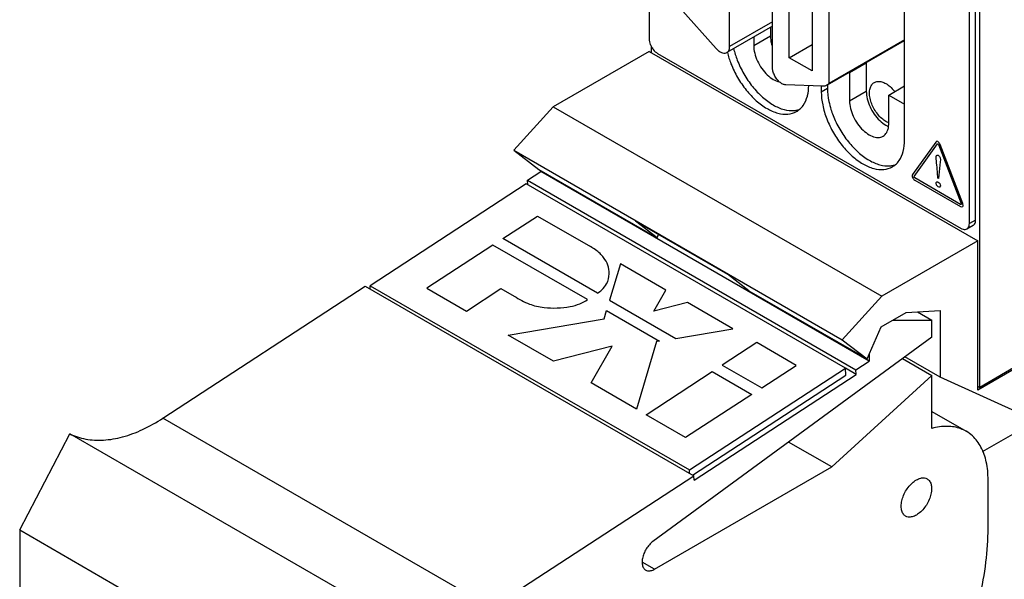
# Model space of a CAD drawing. Header units: inches. Extents: x 0 to 34, y 0 to 22.
# Tile 3 of 55: x 6.8 to 8.5, y 3.3 to 4.2. Entities that reach past the tile are written whole.
import ezdxf

# ---------------------------------------------------------------- set-up
doc = ezdxf.new("R2010")
doc.units = ezdxf.units.IN
doc.header["$LTSCALE"] = 1.87
doc.header["$MEASUREMENT"] = 0
doc.layers.get('0').update_dxf_attribs({"linetype": 'CONTINUOUS'})
doc.layers.add('COSMETIC', color=7, linetype='CONTINUOUS')
doc.layers.add('DATUMCURVES', color=7, linetype='CONTINUOUS')

msp = doc.modelspace()

# ---------------------------------------------------------------- linework, layer by layer
at = {"color": 7, "linetype": 'CONTINUOUS'}
for p, q in [((7.89, 7.526), (7.89, 4.2029)), ((8.4507, 3.6114), (8.4507, 7.239)), ((8.4436, 3.8955), (8.4436, 7.2185)), ((8.433, 3.8894), (8.433, 7.2124)), ((8.3232, 4.0316), (8.3232, 5.2435)), ((8.0264, 4.19), (8.0264, 5.1708)), ((8.099, 4.1545), (8.099, 5.1352)), ((8.1273, 4.171), (8.1273, 5.0861)), ((8.1663, 5.0636), (8.1663, 4.1485)), ((8.1945, 5.0377), (8.1945, 4.1271)), ((7.9419, 4.2555), (8.0038, 4.1865)), ((8.099, 4.232), (8.0264, 4.19)), ((8.099, 4.2244), (8.0217, 4.1798)), ((8.0956, 4.2224), (8.0956, 4.208)), ((8.0673, 4.1916), (8.0956, 4.208)), ((8.0673, 4.2061), (8.0673, 4.1916)), ((8.1273, 4.171), (8.1663, 4.1935)), ((8.1924, 4.125), (8.3232, 4.2005)), ((8.3232, 4.2014), (8.1945, 4.1271)), ((7.89, 4.1818), (7.7273, 4.0879)), ((7.89, 4.1818), (8.4472, 3.8601)), ((7.8935, 4.1908), (7.8935, 4.1797)), ((7.9041, 4.1784), (8.4189, 3.8812)), ((8.1663, 4.1485), (8.1273, 4.171)), ((8.2299, 4.146), (8.2582, 4.1624)), ((8.2577, 4.1626), (8.2582, 4.1624)), ((8.2582, 4.1624), (8.2582, 4.1141)), ((8.2294, 4.1463), (8.2299, 4.146)), ((8.2299, 4.146), (8.2299, 4.0978)), ((8.1835, 4.1225), (8.1216, 4.1249)), ((8.1818, 4.1225), (8.1818, 4.1133)), ((8.1818, 4.1133), (8.1924, 4.1194)), ((8.1924, 4.125), (8.1924, 4.1194)), ((8.2299, 4.0978), (8.2582, 4.1141)), ((8.2964, 4.1076), (8.3232, 4.1232)), ((8.2964, 4.1076), (8.3232, 4.0921)), ((8.2964, 4.0594), (8.2964, 4.1076)), ((7.7273, 4.0879), (7.6602, 4.014)), ((7.7273, 4.0879), (8.2845, 3.7662)), ((7.6602, 4.014), (8.2174, 3.6923)), ((7.6602, 4.014), (7.7026, 3.9813)), ((7.6835, 3.9629), (7.7061, 3.9776)), ((7.7026, 3.9813), (7.9034, 3.8654)), ((7.7061, 3.9793), (7.7061, 3.9776)), ((8.2633, 3.6559), (7.7061, 3.9776)), ((7.6835, 3.9629), (8.2407, 3.6412)), ((7.684, 3.955), (7.6835, 3.9629)), ((7.6812, 3.9568), (7.4166, 3.784)), ((8.2229, 3.644), (7.6812, 3.9568)), ((7.867, 3.8934), (8.0226, 3.8035)), ((7.9034, 3.8654), (7.867, 3.8934)), ((8.4436, 3.8955), (8.433, 3.8894)), ((8.4395, 3.8863), (8.4289, 3.8802)), ((7.9034, 3.8654), (7.9058, 3.871)), ((8.4472, 3.8601), (8.2845, 3.7662)), ((8.4472, 3.6069), (8.4472, 3.8601)), ((8.059, 3.7755), (8.0226, 3.8035)), ((7.0652, 3.5591), (7.4084, 3.7832)), ((7.4084, 3.7832), (7.9656, 3.4615)), ((7.415, 3.7794), (7.4168, 3.7805)), ((7.4166, 3.784), (7.9583, 3.4712)), ((7.4169, 3.7782), (7.4166, 3.784)), ((8.059, 3.7755), (8.2598, 3.6596)), ((8.2845, 3.7662), (8.2174, 3.6923)), ((8.3257, 3.7385), (8.3835, 3.7417)), ((8.3835, 3.7417), (8.3835, 3.6287)), ((8.2832, 3.714), (8.3257, 3.7385)), ((8.3029, 3.7253), (8.3694, 3.7253)), ((8.3448, 3.7395), (8.3694, 3.7253)), ((8.3694, 3.6968), (8.3694, 3.7253)), ((8.6529, 3.7258), (8.4472, 3.6069)), ((8.2598, 3.6596), (8.2832, 3.714)), ((8.3694, 3.6968), (7.8963, 3.3499)), ((8.2174, 3.6923), (8.2598, 3.6596)), ((8.2633, 3.6678), (8.2633, 3.6559)), ((8.3195, 3.6602), (8.3694, 3.6314)), ((8.3835, 3.6287), (8.3237, 3.6632)), ((7.9583, 3.4712), (8.2229, 3.644)), ((8.2412, 3.6333), (8.2228, 3.6439)), ((8.2235, 3.6322), (8.2229, 3.644)), ((8.2407, 3.6412), (8.2633, 3.6559)), ((8.2412, 3.6333), (8.2407, 3.6412)), ((8.5214, 3.6522), (8.4507, 3.6114)), ((7.9637, 3.4625), (8.2235, 3.6322)), ((7.966, 3.4536), (8.2412, 3.6333)), ((8.1997, 3.4763), (8.3694, 3.6314)), ((8.3694, 3.5416), (8.3694, 3.6314)), ((8.6529, 3.5061), (8.3835, 3.6287)), ((8.4472, 3.6134), (8.4507, 3.6114)), ((7.6224, 3.2374), (7.0652, 3.5591)), ((8.3694, 3.5704), (8.4276, 3.5368)), ((8.4555, 3.5023), (8.5462, 3.5547)), ((6.8222, 3.3693), (6.9071, 3.5326)), ((7.4643, 3.2109), (6.9071, 3.5326)), ((8.1997, 3.4763), (8.1264, 3.5186)), ((7.8992, 3.3028), (8.1997, 3.4763)), ((7.6224, 3.2374), (7.9656, 3.4615)), ((7.9586, 3.4655), (7.9583, 3.4712)), ((7.966, 3.4536), (7.9656, 3.4615)), ((8.4648, 3.3722), (8.4648, 3.4544)), ((6.8222, 3.3693), (7.3794, 3.0476)), ((6.8222, 3.3693), (6.8222, 3.2714)), ((7.8992, 3.3028), (7.8781, 3.3149))]:
    msp.add_line(p, q, dxfattribs=at)
for points, knots in [([(7.89, 4.2029), (7.89, 4.1998), (7.891, 4.1955), (7.8927, 4.1916), (7.8932, 4.1907)], [0, 0, 0, 0, 0.743192, 1, 1, 1, 1]), ([(8.0956, 4.208), (8.0956, 4.2037), (8.0965, 4.1975), (8.0982, 4.1916), (8.0987, 4.1899)], [0, 0, 0, 0, 0.701658, 1, 1, 1, 1]), ([(8.0038, 4.1865), (8.0053, 4.1848), (8.0085, 4.1819), (8.0137, 4.1791), (8.0184, 4.1784), (8.0209, 4.1793), (8.0217, 4.1798)], [0, 0, 0, 0, 0.334295, 0.622654, 0.861506, 1, 1, 1, 1]), ([(8.0217, 4.1798), (8.0222, 4.18), (8.0239, 4.1812), (8.026, 4.1847), (8.0264, 4.1882), (8.0264, 4.19)], [0, 0, 0, 0, 0.12743, 0.523652, 1, 1, 1, 1]), ([(8.0226, 4.1801), (8.0242, 4.1735), (8.0289, 4.1588), (8.0394, 4.1371), (8.0538, 4.1159), (8.0706, 4.098), (8.0887, 4.0845), (8.1071, 4.0762), (8.1247, 4.074), (8.1355, 4.0771), (8.1399, 4.0797)], [0, 0, 0, 0, 0.117243, 0.268268, 0.419294, 0.563581, 0.695381, 0.811098, 0.910812, 1, 1, 1, 1]), ([(8.0332, 4.1865), (8.0348, 4.1798), (8.0395, 4.1651), (8.05, 4.1432), (8.0644, 4.122), (8.0812, 4.1041), (8.0993, 4.0906), (8.1177, 4.0824), (8.1302, 4.0808), (8.1359, 4.0813)], [0, 0, 0, 0, 0.130394, 0.295889, 0.461386, 0.619498, 0.763928, 0.890732, 1, 1, 1, 1]), ([(8.0673, 4.1916), (8.0673, 4.1873), (8.0686, 4.1783), (8.0733, 4.1651), (8.0806, 4.1525), (8.0896, 4.1418), (8.0968, 4.1362), (8.1005, 4.1341)], [0, 0, 0, 0, 0.187059, 0.393383, 0.606607, 0.812934, 1, 1, 1, 1]), ([(8.1216, 4.1249), (8.1199, 4.1249), (8.1161, 4.1261), (8.1109, 4.1296), (8.1061, 4.1348), (8.1023, 4.141), (8.0997, 4.1477), (8.099, 4.1523), (8.099, 4.1545)], [0, 0, 0, 0, 0.131562, 0.289016, 0.466835, 0.653511, 0.835405, 1, 1, 1, 1]), ([(8.1925, 4.1252), (8.1922, 4.1249), (8.1917, 4.1246), (8.1912, 4.1243), (8.1911, 4.1242)], [0, 0, 0, 0, 0.77055, 1, 1, 1, 1]), ([(8.2915, 4.0628), (8.289, 4.0643), (8.2839, 4.0681), (8.2773, 4.0751), (8.2716, 4.0835), (8.2673, 4.0926), (8.2644, 4.1018), (8.2634, 4.1107), (8.2642, 4.1185), (8.2669, 4.125), (8.2701, 4.1281), (8.2719, 4.1291)], [0, 0, 0, 0, 0.113739, 0.238254, 0.368584, 0.498913, 0.623425, 0.73716, 0.837015, 0.92306, 1, 1, 1, 1]), ([(8.2719, 4.1291), (8.2736, 4.1301), (8.2778, 4.1313), (8.2848, 4.1304), (8.2893, 4.1284), (8.2915, 4.1271)], [0, 0, 0, 0, 0.292786, 0.620125, 1, 1, 1, 1]), ([(8.2915, 4.1271), (8.2941, 4.1256), (8.2992, 4.1219), (8.3038, 4.1169), (8.3061, 4.1139), (8.3065, 4.1135)], [0, 0, 0, 0, 0.439335, 0.920291, 1, 1, 1, 1]), ([(8.1818, 4.1133), (8.1818, 4.1057), (8.1837, 4.0899), (8.1908, 4.0664), (8.202, 4.0433), (8.2164, 4.022), (8.2332, 4.0041), (8.2513, 3.9906), (8.2697, 3.9824), (8.2873, 3.9801), (8.2981, 3.9833), (8.3025, 3.9858)], [0, 0, 0, 0, 0.113731, 0.238238, 0.368563, 0.498889, 0.623399, 0.737134, 0.83699, 0.923036, 1, 1, 1, 1]), ([(8.1911, 4.1242), (8.1901, 4.1236), (8.1876, 4.1226), (8.1849, 4.1224), (8.1835, 4.1225)], [0, 0, 0, 0, 0.461144, 1, 1, 1, 1]), ([(8.1924, 4.1194), (8.1924, 4.1118), (8.1939, 4.0996), (8.1969, 4.0877), (8.1983, 4.0832)], [0, 0, 0, 0, 0.617022, 1, 1, 1, 1]), ([(8.2582, 4.1141), (8.2582, 4.1098), (8.2595, 4.1007), (8.2642, 4.0875), (8.2714, 4.075), (8.2805, 4.0643), (8.2877, 4.0587), (8.2914, 4.0565)], [0, 0, 0, 0, 0.187059, 0.393383, 0.606607, 0.812934, 1, 1, 1, 1]), ([(8.1451, 4.0834), (8.1474, 4.0854), (8.1533, 4.092), (8.1569, 4.1005), (8.1584, 4.1064), (8.1585, 4.1067)], [0, 0, 0, 0, 0.332752, 0.962909, 1, 1, 1, 1]), ([(8.2299, 4.0978), (8.2299, 4.0935), (8.2312, 4.0844), (8.2359, 4.0712), (8.2431, 4.0587), (8.2522, 4.048), (8.2623, 4.0401), (8.2726, 4.0356), (8.2811, 4.0354), (8.2854, 4.0372), (8.2866, 4.0379)], [0, 0, 0, 0, 0.13795, 0.290106, 0.447351, 0.599509, 0.737464, 0.855521, 0.954597, 1, 1, 1, 1]), ([(8.1983, 4.0832), (8.1994, 4.0798), (8.2035, 4.0683), (8.2126, 4.0494), (8.227, 4.0282), (8.2438, 4.0102), (8.2619, 3.9967), (8.2803, 3.9885), (8.2928, 3.9869), (8.2985, 3.9874)], [0, 0, 0, 0, 0.072986, 0.249407, 0.425829, 0.594379, 0.748343, 0.883519, 1, 1, 1, 1]), ([(8.2866, 4.0379), (8.2879, 4.0386), (8.2915, 4.0414), (8.2948, 4.0475), (8.2959, 4.0526), (8.2961, 4.0548)], [0, 0, 0, 0, 0.212594, 0.676722, 1, 1, 1, 1]), ([(8.3076, 3.9895), (8.31, 3.9915), (8.3159, 3.9981), (8.322, 4.0126), (8.3232, 4.025), (8.3232, 4.0316)], [0, 0, 0, 0, 0.196406, 0.568354, 1, 1, 1, 1]), ([(8.4394, 3.8864), (8.4403, 3.8869), (8.4431, 3.8893), (8.4436, 3.8931), (8.4436, 3.8955)], [0, 0, 0, 0, 0.289865, 1, 1, 1, 1]), ([(8.4189, 3.8812), (8.421, 3.88), (8.4245, 3.8786), (8.4279, 3.8798), (8.4288, 3.8803)], [0, 0, 0, 0, 0.710075, 1, 1, 1, 1]), ([(8.4288, 3.8803), (8.4297, 3.8808), (8.4325, 3.8832), (8.433, 3.8869), (8.433, 3.8894)], [0, 0, 0, 0, 0.289865, 1, 1, 1, 1]), ([(6.9071, 3.5326), (6.9156, 3.5284), (6.9345, 3.5223), (6.9653, 3.5208), (6.9982, 3.5266), (7.0322, 3.5394), (7.0542, 3.5519), (7.0652, 3.5591)], [0, 0, 0, 0, 0.170522, 0.351218, 0.548019, 0.764071, 1, 1, 1, 1]), ([(8.4276, 3.5368), (8.4248, 3.5384), (8.4146, 3.5433), (8.3946, 3.5466), (8.3778, 3.544), (8.3694, 3.5416)], [0, 0, 0, 0, 0.161966, 0.558792, 1, 1, 1, 1]), ([(8.4648, 3.4544), (8.4648, 3.4646), (8.4632, 3.4838), (8.4544, 3.5097), (8.4415, 3.5272), (8.4314, 3.5346), (8.4276, 3.5368)], [0, 0, 0, 0, 0.322291, 0.606683, 0.860983, 1, 1, 1, 1]), ([(8.3432, 3.4543), (8.3455, 3.4556), (8.35, 3.4575), (8.3565, 3.4581), (8.3602, 3.4568), (8.3615, 3.4561)], [0, 0, 0, 0, 0.411782, 0.762187, 1, 1, 1, 1]), ([(8.325, 3.3929), (8.3245, 3.3931), (8.3224, 3.3945), (8.3192, 3.3986), (8.3173, 3.4058), (8.3174, 3.4144), (8.3195, 3.4236), (8.3235, 3.4329), (8.329, 3.4415), (8.3355, 3.4489), (8.3406, 3.4528), (8.3432, 3.4543)], [0, 0, 0, 0, 0.020474, 0.10667, 0.206391, 0.323132, 0.454711, 0.595523, 0.738262, 0.875302, 1, 1, 1, 1]), ([(8.3615, 3.4561), (8.3619, 3.4558), (8.3641, 3.4544), (8.3673, 3.4503), (8.3692, 3.4431), (8.369, 3.4346), (8.3669, 3.4253), (8.363, 3.416), (8.3575, 3.4074), (8.3509, 3.4001), (8.3458, 3.3962), (8.3432, 3.3947)], [0, 0, 0, 0, 0.020474, 0.10667, 0.206391, 0.323132, 0.454711, 0.595523, 0.738262, 0.875302, 1, 1, 1, 1]), ([(8.3432, 3.3947), (8.341, 3.3933), (8.3365, 3.3914), (8.3299, 3.3908), (8.3263, 3.3921), (8.325, 3.3929)], [0, 0, 0, 0, 0.411782, 0.762187, 1, 1, 1, 1]), ([(8.3029, 2.9587), (8.317, 2.976), (8.3438, 3.0122), (8.3791, 3.0698), (8.4092, 3.1302), (8.4335, 3.1918), (8.4512, 3.2533), (8.4622, 3.3134), (8.4648, 3.353), (8.4648, 3.3722)], [0, 0, 0, 0, 0.148336, 0.298489, 0.448188, 0.59518, 0.737341, 0.872787, 1, 1, 1, 1]), ([(7.8963, 3.3499), (7.8941, 3.3483), (7.8899, 3.3444), (7.8847, 3.3373), (7.8807, 3.3294), (7.8783, 3.3214), (7.8777, 3.3138), (7.8789, 3.3072), (7.8815, 3.3031), (7.8836, 3.3016), (7.8842, 3.3013)], [0, 0, 0, 0, 0.146819, 0.304299, 0.463359, 0.614617, 0.75022, 0.865991, 0.964345, 1, 1, 1, 1]), ([(7.8842, 3.3013), (7.8851, 3.3008), (7.8879, 3.2997), (7.8933, 3.3), (7.8972, 3.3017), (7.8992, 3.3028)], [0, 0, 0, 0, 0.203234, 0.568045, 1, 1, 1, 1])]:
    msp.add_open_spline(points, degree=3, knots=knots, dxfattribs=at)
for points in [[(7.8932, 4.1907), (7.8943, 4.1886), (7.8956, 4.1866), (7.897, 4.1847)], [(7.897, 4.1847), (7.899, 4.1822), (7.9014, 4.18), (7.9041, 4.1784)], [(8.1005, 4.1341), (8.1038, 4.1322), (8.1072, 4.1307), (8.1109, 4.13)], [(8.1945, 4.1271), (8.1939, 4.1264), (8.1933, 4.1257), (8.1925, 4.1252)], [(8.1585, 4.1067), (8.1599, 4.1122), (8.1605, 4.1178), (8.1606, 4.1234)], [(8.1359, 4.0813), (8.137, 4.0814), (8.1381, 4.0816), (8.1392, 4.0818)], [(8.1392, 4.0818), (8.1411, 4.0821), (8.143, 4.0826), (8.1448, 4.0832)], [(8.1399, 4.0797), (8.1418, 4.0808), (8.1435, 4.082), (8.1451, 4.0834)], [(8.2963, 4.0606), (8.2946, 4.0612), (8.2931, 4.062), (8.2915, 4.0628)], [(8.2961, 4.0548), (8.2963, 4.0563), (8.2964, 4.0578), (8.2964, 4.0594)], [(8.2914, 4.0565), (8.2924, 4.0559), (8.2935, 4.0554), (8.2946, 4.0549)], [(8.2946, 4.0549), (8.2949, 4.0547), (8.2952, 4.0546), (8.2955, 4.0544)], [(8.2985, 3.9874), (8.2996, 3.9875), (8.3007, 3.9877), (8.3018, 3.9879)], [(8.3018, 3.9879), (8.3037, 3.9882), (8.3056, 3.9887), (8.3074, 3.9893)], [(8.3025, 3.9858), (8.3043, 3.9869), (8.3061, 3.9881), (8.3076, 3.9895)]]:
    msp.add_open_spline(points, degree=3, dxfattribs=at)
at = {"layer": 'COSMETIC', "color": 7, "linetype": 'CONTINUOUS'}
for p, q in [((7.6418, 3.8641), (7.7004, 3.9023)), ((7.7004, 3.9023), (7.7902, 3.8504)), ((7.8023, 3.7714), (7.6418, 3.8641)), ((7.6249, 3.853), (7.5127, 3.7797)), ((7.7854, 3.7603), (7.6249, 3.853)), ((7.8412, 3.821), (7.8229, 3.7595)), ((7.9183, 3.7765), (7.8412, 3.821)), ((7.5127, 3.7797), (7.5799, 3.7409)), ((7.5799, 3.7409), (7.6384, 3.7792)), ((7.6384, 3.7792), (7.6611, 3.7661)), ((7.8978, 3.7407), (7.9183, 3.7765)), ((7.8229, 3.7595), (7.9353, 3.6946)), ((7.8134, 3.7277), (7.8176, 3.7417)), ((7.8176, 3.7417), (7.9074, 3.6899)), ((7.9548, 3.7554), (7.8978, 3.7407)), ((8.0319, 3.7109), (7.9548, 3.7554)), ((7.6505, 3.7002), (7.8134, 3.7277)), ((7.9353, 3.6946), (8.0319, 3.7109)), ((7.7276, 3.6557), (7.6505, 3.7002)), ((7.827, 3.6813), (7.7276, 3.6557)), ((7.7913, 3.6189), (7.827, 3.6813)), ((7.9025, 3.689), (7.8684, 3.5744)), ((7.9074, 3.6899), (7.9025, 3.689)), ((8.0723, 3.6875), (8.0138, 3.6493)), ((8.1395, 3.6488), (8.0723, 3.6875)), ((8.0138, 3.6493), (8.0809, 3.6105)), ((8.0809, 3.6105), (8.1395, 3.6488)), ((7.8846, 3.565), (7.9968, 3.6382)), ((7.9968, 3.6382), (8.064, 3.5995)), ((7.8684, 3.5744), (7.7913, 3.6189)), ((8.064, 3.5995), (7.9518, 3.5262)), ((7.9518, 3.5262), (7.8846, 3.565))]:
    msp.add_line(p, q, dxfattribs=at)
for points, knots in [([(7.8023, 3.7714, 0.9865), (7.805, 3.7731, 0.9844), (7.8112, 3.778, 0.9787), (7.82, 3.7888, 0.9654), (7.8229, 3.8035, 0.9468), (7.821, 3.8188, 0.927), (7.8129, 3.8327, 0.9085), (7.8023, 3.8432, 0.8942), (7.7932, 3.8487, 0.8865), (7.7902, 3.8504, 0.8841)], [0, 0, 0, 0, 0.079813, 0.203335, 0.398848, 0.571095, 0.726188, 0.910157, 1, 1, 1, 1]), ([(7.6611, 3.7661, 0.9826), (7.6653, 3.7637, 0.986), (7.6734, 3.7589, 0.9928), (7.6891, 3.7511, 1.004), (7.7101, 3.7467, 1.0112), (7.7338, 3.7456, 1.0145), (7.7547, 3.7477, 1.0133), (7.7725, 3.7528, 1.0081), (7.7816, 3.7576, 1.0026), (7.7854, 3.7603, 0.9994)], [0, 0, 0, 0, 0.128774, 0.246054, 0.439884, 0.597338, 0.753571, 0.881169, 1, 1, 1, 1])]:
    msp.add_open_spline(points, degree=3, knots=knots, dxfattribs=at)
at = {"layer": 'DATUMCURVES', "color": 40, "linetype": 'CONTINUOUS'}
for points in [[(8.3761, 4.0279, 1.1294), (8.3761, 4.0279, 1.1294), (8.3367, 3.9726, 1.042), (8.3367, 3.9726, 1.042)], [(8.3395, 3.9692, 1.043), (8.3395, 3.9692, 1.043), (8.3788, 4.0246, 1.1304), (8.3788, 4.0246, 1.1304)], [(8.3806, 4.0235, 1.1318), (8.3806, 4.0235, 1.1318), (8.419, 3.9233, 1.108), (8.419, 3.9233, 1.108)], [(8.4217, 3.9235, 1.1114), (8.4217, 3.9235, 1.1114), (8.3833, 4.0238, 1.1353), (8.3833, 4.0238, 1.1353)], [(8.3767, 4.0008, 1.111), (8.3767, 4.0039, 1.1131), (8.3774, 4.007, 1.1162), (8.3802, 4.0054, 1.1185)], [(8.3792, 3.9753, 1.096), (8.3788, 3.981, 1.0995), (8.3767, 3.9973, 1.1085), (8.3767, 4.0008, 1.111)], [(8.3802, 4.0054, 1.1185), (8.3835, 4.0034, 1.1212), (8.3843, 3.999, 1.119), (8.3837, 3.9942, 1.1149)], [(8.3837, 3.9942, 1.1149), (8.3837, 3.9942, 1.1149), (8.3807, 3.966, 1.0912), (8.3807, 3.966, 1.0912)], [(8.3798, 3.9665, 1.0905), (8.3798, 3.9665, 1.0905), (8.3792, 3.9753, 1.096), (8.3792, 3.9753, 1.096)], [(8.3367, 3.9726, 1.042), (8.3359, 3.9713, 1.0401), (8.3358, 3.9696, 1.0387), (8.3365, 3.9677, 1.0383)], [(8.3365, 3.9677, 1.0383), (8.3372, 3.9659, 1.0379), (8.3386, 3.9643, 1.0384), (8.3403, 3.9633, 1.0399)], [(8.418, 3.922, 1.1059), (8.418, 3.922, 1.1059), (8.3403, 3.9669, 1.0424), (8.3403, 3.9669, 1.0424)], [(8.3403, 3.9633, 1.0399), (8.3403, 3.9633, 1.0399), (8.418, 3.9184, 1.1033), (8.418, 3.9184, 1.1033)], [(8.3807, 3.966, 1.0912), (8.3807, 3.966, 1.0912), (8.3798, 3.9665, 1.0905), (8.3798, 3.9665, 1.0905)], [(8.4192, 3.9218, 1.1072), (8.4191, 3.9216, 1.1069), (8.4188, 3.9216, 1.1065), (8.418, 3.922, 1.1059)], [(8.419, 3.9233, 1.108), (8.4193, 3.9224, 1.1077), (8.4194, 3.9219, 1.1074), (8.4192, 3.9218, 1.1072)]]:
    msp.add_open_spline(points, degree=3, dxfattribs=at)
for points, knots in [([(8.3833, 4.0238, 1.1353), (8.3824, 4.026, 1.1358), (8.3797, 4.0297, 1.135), (8.377, 4.0292, 1.1314), (8.3761, 4.0279, 1.1294)], [0, 0, 0, 0, 0.493232, 1, 1, 1, 1]), ([(8.3788, 4.0246, 1.1304), (8.3791, 4.025, 1.1311), (8.3796, 4.0254, 1.1319), (8.3803, 4.0244, 1.132), (8.3806, 4.0235, 1.1318)], [0, 0, 0, 0, 0.583333, 1, 1, 1, 1]), ([(8.3403, 3.9669, 1.0424), (8.3397, 3.9673, 1.0419), (8.3389, 3.968, 1.0415), (8.3391, 3.9688, 1.0423), (8.3395, 3.9692, 1.043)], [0, 0, 0, 0, 0.477886, 1, 1, 1, 1]), ([(8.3767, 3.9578, 1.0806), (8.3767, 3.959, 1.0814), (8.3775, 3.9607, 1.0836), (8.3804, 3.9604, 1.0869), (8.3832, 3.9574, 1.0882), (8.384, 3.9546, 1.0872), (8.384, 3.9535, 1.0865), (8.384, 3.9534, 1.0864)], [0, 0, 0, 0, 0.240463, 0.480925, 0.732991, 0.985056, 1, 1, 1, 1]), ([(8.384, 3.9534, 1.0864), (8.384, 3.9523, 1.0855), (8.3829, 3.9508, 1.0832), (8.3804, 3.9514, 1.0806), (8.3782, 3.9534, 1.0793), (8.377, 3.9557, 1.0794), (8.3767, 3.9572, 1.0801), (8.3767, 3.9578, 1.0806)], [0, 0, 0, 0, 0.254792, 0.522323, 0.761162, 0.880581, 1, 1, 1, 1]), ([(8.418, 3.9184, 1.1033), (8.4198, 3.9174, 1.1048), (8.4227, 3.9175, 1.1083), (8.4226, 3.9213, 1.1109), (8.4217, 3.9235, 1.1114)], [0, 0, 0, 0, 0.498342, 1, 1, 1, 1])]:
    msp.add_open_spline(points, degree=3, knots=knots, dxfattribs=at)

doc.saveas('drawing.dxf')
